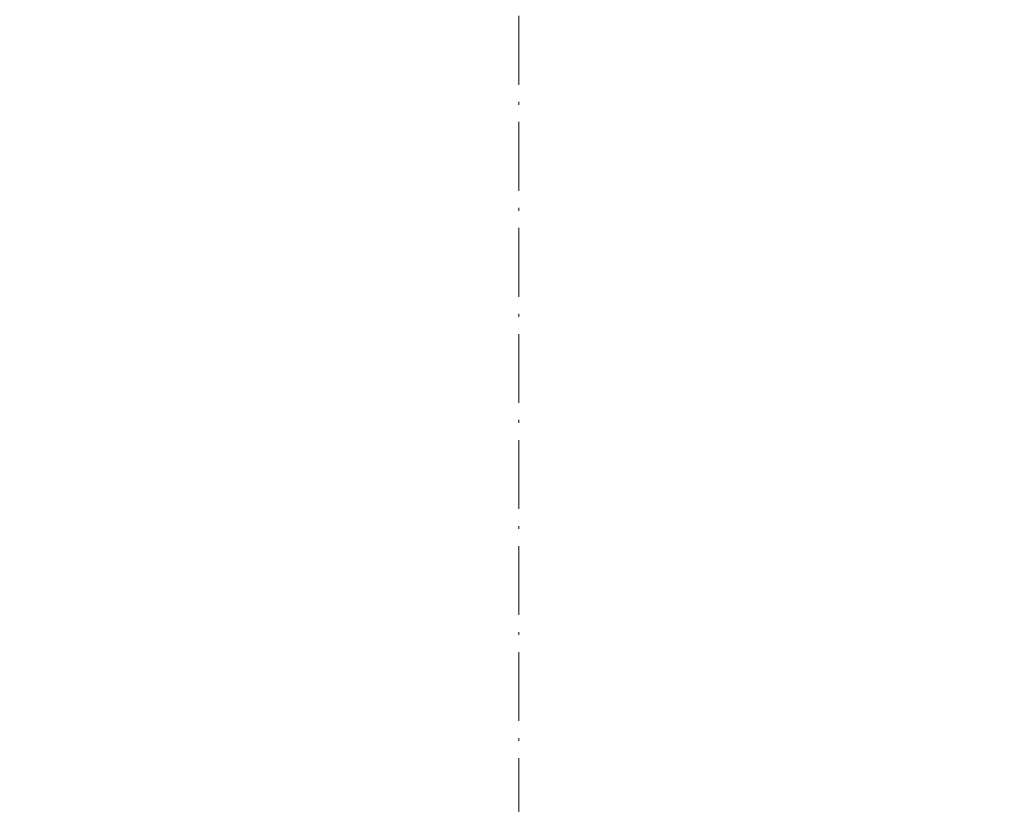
# Model space of a CAD drawing. Extents: x 233 to 844, y 35 to 794.
# Tile 7 of 19: x 500 to 672, y 246 to 382. Entities that reach past the tile are written whole.
import ezdxf
from ezdxf.enums import TextEntityAlignment as Align

# ---------------------------------------------------------------- set-up
doc = ezdxf.new("R2010")
doc.units = 0
doc.linetypes.add('DASHDOT', pattern=[18.5, 12, -3, 0.5, -3])
doc.layers.get('0').update_dxf_attribs({"lineweight": 13})
doc.styles.get("Standard").update_dxf_attribs({"font": 'isocp.shx'})
doc.dimstyles.get("Standard").update_dxf_attribs({"dimtxt": 2.5, "dimasz": 2.5, "dimexe": 1.25, "dimexo": 0.625, "dimtad": 1, "dimcen": 2.5, "dimadec": 0, "dimazin": 0, "dimtfac": 1, "dimtmove": 0, "dimatfit": 0, "dimfxl": 0, "dimarcsym": 0})

# ---------------------------------------------------------------- blocks, each defined once
blk = doc.blocks.new('*D')
at = {"color": 7, "lineweight": 13}
for p, q in [((347.98, 693.6), (246.85, 693.6)), ((248.85, 83.6), (248.85, 693.6)), ((328.63, 83.6), (246.85, 83.6)), ((330.63, 81.6), (330.63, 35.3)), ((843.63, 81.6), (843.63, 35.3)), ((330.63, 37.3), (843.63, 37.3))]:
    blk.add_line(p, q, dxfattribs=at)
for points in [[(249.36, 691.67), (248.85, 693.6), (248.33, 691.67)], [(248.33, 85.53), (248.85, 83.6), (249.36, 85.53)], [(332.57, 37.82), (330.63, 37.3), (332.57, 36.78)], [(841.7, 36.78), (843.63, 37.3), (841.7, 37.82)]]:
    blk.add_lwpolyline(points, dxfattribs=at)
blk.add_text('610', height=14, rotation=90, dxfattribs=at).set_placement((246.85, 367.58), (246.85, 409.61), align=Align.FIT)
blk.add_text('513', height=14, dxfattribs=at).set_placement((566.12, 39.3), (608.15, 39.3), align=Align.FIT)

msp = doc.modelspace()

# ---------------------------------------------------------------- linework, layer by layer
at = {"color": 7, "linetype": 'DASHDOT', "lineweight": 13}
msp.add_line((587.134, 716.154), (587.134, 51.244), dxfattribs=at)

# ---------------------------------------------------------------- dimensions: what is measured, and where the dimension line sits
at = {"color": 0, "lineweight": 0}
for base, p1, p2, angle, middle, dimtype in [((248.846, 693.597), (330.634, 83.597), (349.979, 693.597), 89.99952, (248.846, 388.597), 160), ((330.634, 37.301), (843.634, 83.597), (330.634, 83.597), 180, (587.134, 37.301), 161)]:
    dim = msp.add_linear_dim(base=base, p1=p1, p2=p2, angle=angle, dimstyle='Standard', dxfattribs=at)
    dim.commit()
    dim.dimension.update_dxf_attribs({"geometry": '*D', "text_midpoint": middle, "dimtype": dimtype})

doc.saveas('drawing.dxf')
